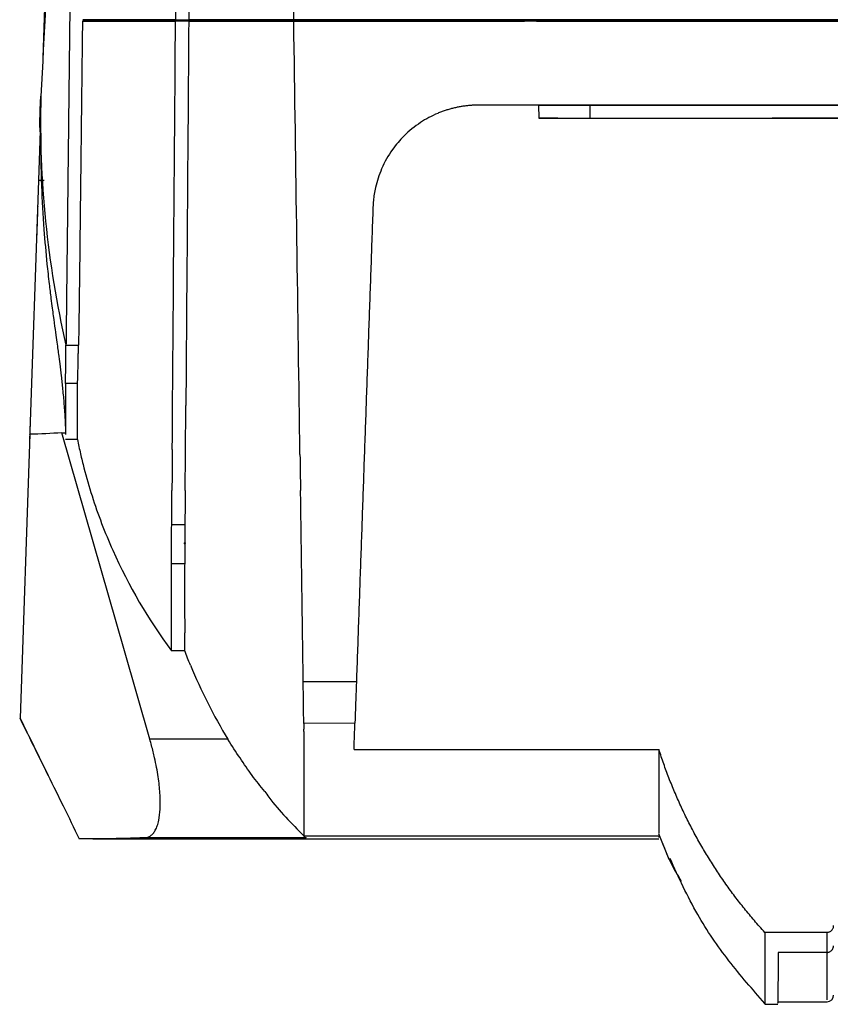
# Model space of a CAD drawing. Header units: millimetres. Extents: x 156812 to 157936, y 112087 to 113571.
# Tile 153 of 204: x 157375 to 157436, y 113111 to 113185. Entities that reach past the tile are written whole.
import ezdxf

# ---------------------------------------------------------------- set-up
doc = ezdxf.new("R2010")
doc.units = ezdxf.units.MM

msp = doc.modelspace()

# ---------------------------------------------------------------- linework, layer by layer
at = {"color": 7, "linetype": 'Continuous', "lineweight": 25}
for p, q in [((157377.657, 113203.565), (157376.913, 113182.263)), ((157379.905, 113185.025), (157379.977, 113185.025)), ((157386.936, 113185.125), (157387.936, 113185.125)), ((157387.939, 113185.025), (157386.94, 113185.025)), ((157387.973, 113185.025), (157386.96, 113185.025)), ((157387.973, 113185.025), (157387.936, 113185.125)), ((157414.465, 113178.673), (157409.856, 113178.673)), ((157409.856, 113178.673), (157409.856, 113178.673)), ((157414.378, 113178.673), (157414.387, 113177.673)), ((157418.263, 113178.673), (157418.264, 113177.673)), ((157432.643, 113177.673), (157432.035, 113177.673)), ((157432.643, 113177.673), (157432.643, 113177.673)), ((157491.618, 113177.673), (157432.643, 113177.673)), ((157376.719, 113176.715), (157376.589, 113172.993)), ((157376.748, 113176.564), (157376.733, 113176.604)), ((157376.589, 113172.993), (157377, 113173.007)), ((157376.589, 113172.968), (157375.903, 113153.287)), ((157376.59, 113172.993), (157376.589, 113172.968)), ((157401.861, 113170.952), (157401.861, 113170.952)), ((157378.66, 113160.54), (157379.607, 113160.54)), ((157376.145, 113160.229), (157376.163, 113160.235)), ((157379.532, 113157.632), (157378.631, 113157.632)), ((157375.938, 113153.797), (157375.19, 113132.351)), ((157383.073, 113137.443), (157378.343, 113153.901)), ((157378.343, 113153.901), (157378.639, 113153.901)), ((157375.915, 113153.634), (157375.902, 113153.265)), ((157375.92, 113153.287), (157375.902, 113153.287)), ((157379.523, 113153.4), (157378.631, 113153.4)), ((157387.65, 113146.967), (157386.649, 113146.967)), ((157387.594, 113145.543), (157387.643, 113145.543)), ((157387.674, 113145.543), (157387.594, 113145.543)), ((157387.643, 113145.543), (157387.676, 113145.543)), ((157387.674, 113145.543), (157387.674, 113145.551)), ((157387.676, 113145.543), (157387.674, 113145.543)), ((157387.631, 113144.007), (157386.63, 113144.007)), ((157384.998, 113130.749), (157383.073, 113137.443)), ((157387.631, 113137.443), (157386.631, 113137.443)), ((157400.5, 113131.977), (157396.63, 113131.933)), ((157390.903, 113130.749), (157384.998, 113130.749)), ((157400.43, 113129.968), (157423.479, 113129.968)), ((157380.691, 113123.228), (157423.478, 113123.228)), ((157396.815, 113123.307), (157384.607, 113123.307)), ((157396.616, 113123.443), (157423.484, 113123.443)), ((157423.444, 113123.641), (157424.216, 113121.694)), ((157423.479, 113123.443), (157423.478, 113123.331)), ((157436.179, 113116.162), (157431.479, 113116.162)), ((157436.179, 113114.647), (157436.179, 113116.162)), ((157436.179, 113114.647), (157432.494, 113114.647)), ((157431.475, 113110.724), (157432.461, 113110.724)), ((157432.453, 113110.922), (157436.179, 113110.922))]:
    msp.add_line(p, q, dxfattribs=at)
at = {"color": 7, "linetype": 'Continuous', "lineweight": 25, "flags": 128}
for points in [[(157386.96, 113185.025), (157386.947, 113185.081), (157386.936, 113185.125)], [(157395.909, 113185.025), (157395.895, 113185.081), (157395.883, 113185.125)], [(157387.674, 113145.551), (157387.675, 113145.547), (157387.676, 113145.543)]]:
    msp.add_lwpolyline(points, dxfattribs=at)
at = {"color": 7, "linetype": 'Continuous', "lineweight": 25}
msp.add_arc((157436.179, 113111.422), 0.5, 270, 0, dxfattribs=at)
for points, knots in [([(157379.871, 113266.983), (157379.864, 113266.352), (157379.85, 113265.091), (157379.828, 113263.207), (157379.807, 113261.33), (157379.786, 113259.463), (157379.765, 113257.603), (157379.744, 113255.752), (157379.723, 113253.91), (157379.702, 113252.076), (157379.681, 113250.251), (157379.66, 113248.434), (157379.64, 113246.626), (157379.619, 113244.826), (157379.599, 113243.035), (157379.579, 113241.253), (157379.559, 113239.479), (157379.539, 113237.714), (157379.519, 113235.958), (157379.499, 113234.21), (157379.479, 113232.471), (157379.459, 113230.741), (157379.44, 113229.019), (157379.42, 113227.306), (157379.401, 113225.602), (157379.382, 113223.906), (157379.362, 113222.219), (157379.343, 113220.541), (157379.324, 113218.872), (157379.305, 113217.211), (157379.287, 113215.559), (157379.268, 113213.916), (157379.249, 113212.281), (157379.231, 113210.656), (157379.212, 113209.039), (157379.194, 113207.43), (157379.176, 113205.831), (157379.158, 113204.24), (157379.14, 113202.658), (157379.122, 113201.084), (157379.104, 113199.52), (157379.086, 113197.964), (157379.069, 113196.416), (157379.051, 113194.878), (157379.034, 113193.348), (157379.016, 113191.827), (157378.999, 113190.314), (157378.982, 113188.811), (157378.965, 113187.315), (157378.948, 113185.829), (157378.931, 113184.351), (157378.915, 113182.882), (157378.898, 113181.421), (157378.881, 113179.969), (157378.865, 113178.526), (157378.849, 113177.091), (157378.832, 113175.665), (157378.816, 113174.248), (157378.8, 113172.839), (157378.784, 113171.438), (157378.768, 113170.046), (157378.753, 113168.663), (157378.737, 113167.288), (157378.721, 113165.922), (157378.706, 113164.564), (157378.691, 113163.215), (157378.675, 113161.873), (157378.665, 113160.984), (157378.66, 113160.54)], [0, 0, 0, 0, 0.0169076, 0.0337612, 0.0505607, 0.0673062, 0.0839977, 0.1006351, 0.1172185, 0.1337479, 0.1502233, 0.1666446, 0.1830118, 0.1993251, 0.2155843, 0.2317894, 0.2479406, 0.2640377, 0.2800808, 0.2960698, 0.3120048, 0.3278858, 0.3437127, 0.3594856, 0.3752045, 0.3908693, 0.4064801, 0.4220369, 0.4375396, 0.4529883, 0.468383, 0.4837236, 0.4990102, 0.5142427, 0.5294213, 0.5445458, 0.5596162, 0.5746327, 0.5895951, 0.6045034, 0.6193578, 0.6341581, 0.6489043, 0.6635966, 0.6782347, 0.6928189, 0.707349, 0.7218251, 0.7362472, 0.7506152, 0.7649292, 0.7791892, 0.7933951, 0.807547, 0.8216449, 0.8356887, 0.8496785, 0.8636142, 0.877496, 0.8913237, 0.9050973, 0.9188169, 0.9324825, 0.9460941, 0.9596516, 0.9731551, 0.9866046, 1, 1, 1, 1]), ([(157378.258, 113207.925), (157378.256, 113207.896), (157377.997, 113202.955), (157377.495, 113193.372), (157377.005, 113184.026), (157376.761, 113179.354)], [0, 0, 0, 0, 0.003036, 0.501536, 1, 1, 1, 1]), ([(157379.905, 113185.025), (157379.898, 113184.47), (157379.885, 113183.369), (157379.866, 113181.738), (157379.848, 113180.142), (157379.829, 113178.581), (157379.812, 113177.055), (157379.794, 113175.563), (157379.777, 113174.106), (157379.757, 113172.403), (157379.728, 113169.892), (157379.698, 113167.331), (157379.671, 113165.037), (157379.652, 113163.555), (157379.631, 113162.073), (157379.615, 113161.07), (157379.607, 113160.54)], [0, 0, 0, 0, 0.066886, 0.132509, 0.196867, 0.259962, 0.321794, 0.382362, 0.441667, 0.499709, 0.590716, 0.749743, 0.815499, 0.874839, 0.933779, 1, 1, 1, 1]), ([(157379.905, 113185.025), (157379.94, 113185.025), (157380.004, 113185.025), (157380.142, 113185.025), (157380.332, 113185.025), (157380.597, 113185.025), (157380.994, 113185.025), (157381.571, 113185.025), (157382.257, 113185.025), (157382.869, 113185.025), (157383.359, 113185.025), (157383.879, 113185.025), (157384.43, 113185.025), (157385.011, 113185.025), (157385.622, 113185.025), (157386.262, 113185.025), (157386.714, 113185.025), (157386.94, 113185.025)], [0, 0, 0, 0, 0.0347125, 0.0625893, 0.1251082, 0.1876343, 0.2501173, 0.3753324, 0.5002316, 0.5629015, 0.625417, 0.6878266, 0.7501792, 0.8125239, 0.8749096, 0.9373854, 1, 1, 1, 1]), ([(157386.936, 113185.125), (157385.129, 113185.125), (157383.634, 113185.125), (157381.87, 113185.125), (157381.366, 113185.125), (157380.525, 113185.125), (157380.19, 113185.125), (157379.94, 113185.125)], [0, 0, 0, 0, 0.5, 0.5, 0.75, 0.75, 1, 1, 1, 1]), ([(157386.96, 113185.025), (157386.832, 113185.025), (157386.576, 113185.025), (157386.204, 113185.025), (157385.841, 113185.025), (157385.487, 113185.025), (157385.143, 113185.025), (157384.809, 113185.025), (157384.485, 113185.025), (157384.17, 113185.025), (157383.864, 113185.025), (157383.569, 113185.025), (157383.283, 113185.025), (157383.006, 113185.025), (157382.74, 113185.025), (157382.42, 113185.025), (157382.058, 113185.025), (157381.667, 113185.025), (157381.307, 113185.025), (157380.979, 113185.025), (157380.68, 113185.025), (157380.414, 113185.025), (157380.175, 113185.025), (157380.043, 113185.025), (157379.977, 113185.025)], [0, 0, 0, 0, 0.035792, 0.071536, 0.107242, 0.142918, 0.178573, 0.214216, 0.249856, 0.285502, 0.321163, 0.356848, 0.392566, 0.428325, 0.464135, 0.500004, 0.562127, 0.624266, 0.686466, 0.748774, 0.811236, 0.873898, 0.936804, 1, 1, 1, 1]), ([(157395.883, 113185.125), (157394.88, 113185.125), (157393.962, 113185.125), (157392.305, 113185.125), (157391.563, 113185.125), (157390.245, 113185.125), (157389.672, 113185.125), (157388.687, 113185.125), (157388.274, 113185.125), (157387.936, 113185.125)], [0, 0, 0, 0, 0.25, 0.25, 0.5, 0.5, 0.75, 0.75, 1, 1, 1, 1]), ([(157387.939, 113185.025), (157387.99, 113185.025), (157388.091, 113185.025), (157388.254, 113185.025), (157388.426, 113185.025), (157388.606, 113185.025), (157388.796, 113185.025), (157388.994, 113185.025), (157389.201, 113185.025), (157389.418, 113185.025), (157389.643, 113185.025), (157389.877, 113185.025), (157390.12, 113185.025), (157390.372, 113185.025), (157390.633, 113185.025), (157390.977, 113185.025), (157391.417, 113185.025), (157391.966, 113185.025), (157392.544, 113185.025), (157393.151, 113185.025), (157393.788, 113185.025), (157394.454, 113185.025), (157395.147, 113185.025), (157395.634, 113185.025), (157395.878, 113185.025)], [0, 0, 0, 0, 0.036869, 0.073542, 0.110024, 0.14632, 0.182438, 0.218383, 0.254161, 0.28978, 0.325245, 0.360563, 0.395741, 0.430785, 0.465702, 0.500499, 0.564266, 0.627562, 0.69043, 0.752918, 0.815071, 0.876937, 0.938564, 1, 1, 1, 1]), ([(157395.909, 113185.025), (157395.779, 113185.025), (157395.518, 113185.025), (157395.137, 113185.025), (157394.763, 113185.025), (157394.398, 113185.025), (157394.042, 113185.025), (157393.693, 113185.025), (157393.353, 113185.025), (157393.021, 113185.025), (157392.698, 113185.025), (157392.383, 113185.025), (157392.076, 113185.025), (157391.777, 113185.025), (157391.487, 113185.025), (157391.205, 113185.025), (157390.837, 113185.025), (157390.398, 113185.025), (157389.905, 113185.025), (157389.447, 113185.025), (157389.024, 113185.025), (157388.637, 113185.025), (157388.282, 113185.025), (157388.076, 113185.025), (157387.973, 113185.025)], [0, 0, 0, 0, 0.032775, 0.065599, 0.098478, 0.13142, 0.164433, 0.197524, 0.230699, 0.263967, 0.297334, 0.330808, 0.364394, 0.398101, 0.431936, 0.465904, 0.500012, 0.569433, 0.639436, 0.710073, 0.781399, 0.853463, 0.926314, 1, 1, 1, 1]), ([(157395.878, 113185.025), (157396.765, 113185.025), (157398.52, 113185.025), (157401.124, 113185.025), (157403.672, 113185.025), (157406.161, 113185.025), (157408.593, 113185.025), (157410.968, 113185.025), (157412.532, 113185.025), (157413.305, 113185.025)], [0, 0, 0, 0, 0.153067, 0.302727, 0.448982, 0.591834, 0.731286, 0.86734, 1, 1, 1, 1]), ([(157462.131, 113185.125), (157456.574, 113185.125), (157451.02, 113185.125), (157439.925, 113185.125), (157434.39, 113185.125), (157423.34, 113185.125), (157417.831, 113185.125), (157406.838, 113185.125), (157401.355, 113185.125), (157395.883, 113185.125)], [0, 0, 0, 0, 0.25, 0.25, 0.5, 0.5, 0.75, 0.75, 1, 1, 1, 1]), ([(157462.131, 113185.025), (157461.586, 113185.025), (157460.495, 113185.025), (157458.854, 113185.025), (157457.207, 113185.025), (157455.552, 113185.025), (157453.89, 113185.025), (157452.221, 113185.025), (157450.546, 113185.025), (157448.863, 113185.025), (157447.173, 113185.025), (157443.319, 113185.025), (157437.213, 113185.025), (157428.976, 113185.025), (157420.656, 113185.025), (157413.804, 113185.025), (157408.257, 113185.025), (157404.174, 113185.025), (157400.042, 113185.025), (157397.307, 113185.025), (157395.909, 113185.025)], [0, 0, 0, 0, 0.024509, 0.049125, 0.073849, 0.098681, 0.123623, 0.148675, 0.173838, 0.199113, 0.224501, 0.250003, 0.372863, 0.499999, 0.622468, 0.749998, 0.811421, 0.874998, 0.936147, 1, 1, 1, 1]), ([(157414.213, 113185.025), (157414.911, 113185.025), (157416.299, 113185.025), (157418.375, 113185.025), (157420.432, 113185.025), (157422.471, 113185.025), (157424.492, 113185.025), (157426.495, 113185.025), (157428.481, 113185.025), (157430.448, 113185.025), (157432.397, 113185.025), (157434.329, 113185.025), (157436.242, 113185.025), (157438.538, 113185.025), (157441.215, 113185.025), (157444.272, 113185.025), (157447.306, 113185.025), (157450.316, 113185.025), (157453.303, 113185.025), (157456.266, 113185.025), (157459.206, 113185.025), (157461.158, 113185.025), (157462.131, 113185.025)], [0, 0, 0, 0, 0.043946, 0.087486, 0.130621, 0.173352, 0.215681, 0.257608, 0.299135, 0.340263, 0.380992, 0.421324, 0.46126, 0.500802, 0.565018, 0.628702, 0.691861, 0.754501, 0.816628, 0.87825, 0.939371, 1, 1, 1, 1]), ([(157376.734, 113176.604), (157376.731, 113176.613), (157376.725, 113176.631), (157376.718, 113176.67), (157376.711, 113176.718), (157376.706, 113176.777), (157376.701, 113176.845), (157376.697, 113176.923), (157376.694, 113177.011), (157376.692, 113177.108), (157376.691, 113177.216), (157376.691, 113177.333), (157376.692, 113177.495), (157376.695, 113177.71), (157376.702, 113177.989), (157376.712, 113178.293), (157376.724, 113178.622), (157376.74, 113178.974), (157376.753, 113179.227), (157376.76, 113179.354)], [0, 0, 0, 0, 0.045959, 0.091582, 0.136946, 0.182129, 0.227211, 0.272272, 0.317392, 0.36265, 0.408125, 0.453897, 0.50004, 0.584251, 0.667459, 0.750146, 0.832805, 0.915929, 1, 1, 1, 1]), ([(157409.856, 113178.673), (157409.763, 113178.672), (157409.576, 113178.67), (157409.296, 113178.655), (157409.014, 113178.63), (157408.73, 113178.595), (157408.447, 113178.55), (157408.163, 113178.494), (157407.879, 113178.427), (157407.596, 113178.349), (157407.314, 113178.26), (157407.033, 113178.161), (157406.388, 113177.903), (157405.384, 113177.366), (157404.235, 113176.429), (157403.237, 113175.251), (157402.616, 113174.151), (157402.242, 113173.165), (157402.064, 113172.523), (157401.954, 113171.95), (157401.887, 113171.453), (157401.87, 113171.119), (157401.861, 113170.952)], [0, 0, 0, 0, 0.0214316, 0.0430791, 0.0649477, 0.0870422, 0.1093673, 0.1319277, 0.1547277, 0.1777717, 0.2010638, 0.2246081, 0.2484086, 0.3663922, 0.4972944, 0.6091857, 0.7488539, 0.811573, 0.8743334, 0.9163091, 0.9581977, 1, 1, 1, 1]), ([(157462.131, 113178.673), (157461.593, 113178.673), (157460.517, 113178.673), (157458.897, 113178.673), (157457.269, 113178.673), (157455.633, 113178.673), (157453.989, 113178.673), (157452.336, 113178.673), (157450.676, 113178.673), (157447.416, 113178.673), (157442.502, 113178.673), (157436.014, 113178.673), (157429.461, 113178.673), (157423.708, 113178.673), (157418.636, 113178.673), (157414.286, 113178.673), (157411.347, 113178.673), (157409.856, 113178.673)], [0, 0, 0, 0, 0.03069, 0.061539, 0.092549, 0.123719, 0.155052, 0.186548, 0.218208, 0.250034, 0.373016, 0.499467, 0.621832, 0.749215, 0.830325, 0.913918, 1, 1, 1, 1]), ([(157414.378, 113178.673), (157414.379, 113178.673), (157414.38, 113178.673), (157414.394, 113178.673), (157414.417, 113178.673), (157414.448, 113178.673), (157414.488, 113178.673), (157414.537, 113178.673), (157414.596, 113178.673), (157414.729, 113178.673), (157414.991, 113178.673), (157415.468, 113178.673), (157416.052, 113178.673), (157416.616, 113178.673), (157417.1, 113178.673), (157417.476, 113178.673), (157417.864, 113178.673), (157418.129, 113178.673), (157418.263, 113178.673)], [0, 0, 0, 0, 0.0314749, 0.0627647, 0.0939325, 0.1250417, 0.1561566, 0.187341, 0.2186586, 0.2501721, 0.3750156, 0.5000297, 0.6248731, 0.7498872, 0.8126394, 0.8749011, 0.9371843, 1, 1, 1, 1]), ([(157415.847, 113178.673), (157415.794, 113178.673), (157415.251, 113178.673), (157414.603, 113178.673), (157414.453, 113178.673), (157414.378, 113178.673)], [0, 0, 0, 0, 0.051508, 0.525754, 1, 1, 1, 1]), ([(157418.263, 113178.673), (157418.959, 113178.673), (157420.345, 113178.673), (157422.415, 113178.673), (157424.465, 113178.673), (157426.494, 113178.673), (157428.502, 113178.673), (157430.49, 113178.673), (157432.457, 113178.673), (157434.404, 113178.673), (157436.331, 113178.673), (157438.237, 113178.673), (157440.584, 113178.673), (157443.367, 113178.673), (157446.583, 113178.673), (157449.762, 113178.673), (157452.905, 113178.673), (157456.012, 113178.673), (157459.083, 113178.673), (157461.119, 113178.673), (157462.131, 113178.673)], [0, 0, 0, 0, 0.047899, 0.095299, 0.142202, 0.188609, 0.23452, 0.279938, 0.324862, 0.369295, 0.413238, 0.456691, 0.499657, 0.573708, 0.646887, 0.719203, 0.790663, 0.861277, 0.931053, 1, 1, 1, 1]), ([(157415.839, 113177.673), (157415.79, 113177.673), (157415.253, 113177.673), (157414.611, 113177.673), (157414.461, 113177.673), (157414.387, 113177.673)], [0, 0, 0, 0, 0.04696, 0.52348, 1, 1, 1, 1]), ([(157414.387, 113177.673), (157414.387, 113177.673), (157414.484, 113177.673), (157414.861, 113177.673), (157415.14, 113177.673), (157415.845, 113177.673), (157416.271, 113177.673), (157417.215, 113177.673), (157417.733, 113177.673), (157418.264, 113177.673)], [0, 0, 0, 0, 0.25, 0.25, 0.5, 0.5, 0.75, 0.75, 1, 1, 1, 1]), ([(157415.839, 113177.673), (157415.84, 113177.673), (157415.842, 113177.673), (157415.858, 113177.673), (157415.885, 113177.673), (157415.923, 113177.673), (157415.971, 113177.673), (157416.049, 113177.673), (157416.172, 113177.673), (157416.356, 113177.673), (157416.509, 113177.673), (157416.585, 113177.673)], [0, 0, 0, 0, 0.083784, 0.166993, 0.249928, 0.332891, 0.416185, 0.500109, 0.666928, 0.83275, 1, 1, 1, 1]), ([(157418.456, 113177.673), (157419.124, 113177.673), (157420.452, 113177.673), (157422.434, 113177.673), (157424.395, 113177.673), (157426.335, 113177.673), (157428.254, 113177.673), (157430.152, 113177.673), (157431.41, 113177.673), (157432.035, 113177.673)], [0, 0, 0, 0, 0.147787, 0.293926, 0.43842, 0.58127, 0.722482, 0.862057, 1, 1, 1, 1]), ([(157432.643, 113177.673), (157433.272, 113177.673), (157434.526, 113177.673), (157436.401, 113177.673), (157438.262, 113177.673), (157440.11, 113177.673), (157441.944, 113177.673), (157443.764, 113177.673), (157445.57, 113177.673), (157447.775, 113177.673), (157450.372, 113177.673), (157453.356, 113177.673), (157456.308, 113177.673), (157459.23, 113177.673), (157461.167, 113177.673), (157462.131, 113177.673)], [0, 0, 0, 0, 0.064229, 0.12796, 0.191194, 0.253935, 0.316184, 0.377943, 0.439213, 0.499997, 0.602185, 0.703268, 0.803257, 0.902164, 1, 1, 1, 1]), ([(157376.748, 113176.563), (157376.755, 113175.231), (157376.769, 113172.793), (157376.965, 113169.486), (157377.182, 113167.008), (157377.372, 113165.271), (157377.512, 113164.12), (157377.615, 113163.336), (157377.779, 113162.128), (157377.933, 113161.039), (157378.04, 113160.262), (157378.109, 113159.749), (157378.201, 113159.031), (157378.307, 113158.149), (157378.417, 113157.127), (157378.519, 113156.009), (157378.599, 113154.855), (157378.617, 113154.15), (157378.627, 113153.792)], [0, 0, 0, 0, 0.060579, 0.110812, 0.150877, 0.174473, 0.192877, 0.206902, 0.21999, 0.275545, 0.306674, 0.342201, 0.405585, 0.488193, 0.590204, 0.711829, 0.853312, 1, 1, 1, 1]), ([(157376.521, 113171.002), (157376.521, 113171.001), (157376.521, 113170.999), (157376.52, 113170.983), (157376.519, 113170.959), (157376.518, 113170.924), (157376.517, 113170.879), (157376.513, 113170.787), (157376.507, 113170.612), (157376.498, 113170.333), (157376.487, 113170.044), (157376.478, 113169.766), (157376.467, 113169.472), (157376.457, 113169.162), (157376.449, 113168.951), (157376.446, 113168.844)], [0, 0, 0, 0, 0.043379, 0.086341, 0.129102, 0.171882, 0.214898, 0.258366, 0.391885, 0.525772, 0.62295, 0.716564, 0.808985, 0.902675, 1, 1, 1, 1]), ([(157401.861, 113170.952), (157401.835, 113170.202), (157401.782, 113168.701), (157401.704, 113166.452), (157401.625, 113164.205), (157401.547, 113161.958), (157401.468, 113159.713), (157401.39, 113157.469), (157401.312, 113155.226), (157401.233, 113152.984), (157401.155, 113150.743), (157401.077, 113148.504), (157400.999, 113146.266), (157400.921, 113144.029), (157400.843, 113141.793), (157400.765, 113139.558), (157400.687, 113137.324), (157400.635, 113135.837), (157400.609, 113135.093)], [0, 0, 0, 0, 0.061853, 0.123788, 0.185805, 0.247906, 0.310092, 0.372363, 0.434721, 0.497167, 0.559701, 0.622325, 0.685039, 0.747844, 0.810742, 0.873734, 0.936819, 1, 1, 1, 1]), ([(157378.63, 113157.632), (157378.63, 113157.729), (157378.633, 113158.043), (157378.643, 113159.048), (157378.651, 113159.737), (157378.66, 113160.54)], [0, 0, 0, 0, 0.5, 0.5, 1, 1, 1, 1]), ([(157379.532, 113157.632), (157379.532, 113157.641), (157379.533, 113157.659), (157379.536, 113157.701), (157379.539, 113157.758), (157379.542, 113157.835), (157379.548, 113157.969), (157379.556, 113158.191), (157379.566, 113158.534), (157379.576, 113158.946), (157379.582, 113159.33), (157379.588, 113159.673), (157379.594, 113159.944), (157379.6, 113160.243), (157379.605, 113160.441), (157379.607, 113160.54)], [0, 0, 0, 0, 0.041487, 0.087217, 0.137189, 0.191405, 0.249864, 0.37511, 0.500357, 0.625381, 0.750403, 0.802909, 0.87539, 0.937694, 1, 1, 1, 1]), ([(157378.631, 113157.632), (157378.631, 113156.908), (157378.631, 113155.459), (157378.631, 113154.239), (157378.631, 113153.902), (157378.631, 113153.792)], [0, 0, 0, 0, 0.401949, 0.803897, 1, 1, 1, 1]), ([(157379.523, 113153.4), (157379.524, 113153.419), (157379.524, 113153.456), (157379.525, 113153.526), (157379.525, 113153.606), (157379.526, 113153.7), (157379.526, 113153.807), (157379.527, 113153.929), (157379.527, 113154.067), (157379.528, 113154.22), (157379.528, 113154.391), (157379.529, 113154.581), (157379.529, 113154.831), (157379.529, 113155.156), (157379.53, 113155.569), (157379.53, 113156.023), (157379.531, 113156.517), (157379.531, 113157.049), (157379.532, 113157.438), (157379.532, 113157.632)], [0, 0, 0, 0, 0.039905, 0.080919, 0.123042, 0.166274, 0.210615, 0.256065, 0.302625, 0.350293, 0.399071, 0.448957, 0.499953, 0.583294, 0.666635, 0.749976, 0.833318, 0.916659, 1, 1, 1, 1]), ([(157375.96, 113154.924), (157375.958, 113154.876), (157375.955, 113154.779), (157375.95, 113154.637), (157375.945, 113154.496), (157375.94, 113154.359), (157375.934, 113154.195), (157375.928, 113154.01), (157375.921, 113153.81), (157375.917, 113153.693), (157375.915, 113153.634)], [0, 0, 0, 0, 0.1005024, 0.2002431, 0.2997408, 0.3995181, 0.500093, 0.6668689, 0.8326945, 1, 1, 1, 1]), ([(157379.523, 113153.4), (157379.6, 113153.042), (157379.676, 113152.683), (157379.84, 113151.968), (157380.101, 113150.899), (157380.814, 113148.432), (157382.646, 113143.625), (157384.878, 113139.799), (157386.631, 113137.443)], [0, 0, 0, 0, 0.0625, 0.0625, 0.125, 0.25, 0.5, 1, 1, 1, 1]), ([(157386.628, 113144.005), (157386.628, 113144.018), (157386.629, 113144.045), (157386.629, 113144.097), (157386.629, 113144.159), (157386.63, 113144.231), (157386.63, 113144.313), (157386.631, 113144.403), (157386.632, 113144.503), (157386.633, 113144.612), (157386.635, 113144.73), (157386.636, 113144.856), (157386.638, 113145.027), (157386.641, 113145.254), (157386.643, 113145.548), (157386.645, 113145.867), (157386.646, 113146.211), (157386.647, 113146.576), (157386.648, 113146.836), (157386.648, 113146.967)], [0, 0, 0, 0, 0.0454713, 0.0909177, 0.1363514, 0.1817812, 0.2272128, 0.2726492, 0.318091, 0.3635369, 0.4089842, 0.4544289, 0.4998661, 0.5830609, 0.6662789, 0.7495373, 0.8328686, 0.9163278, 1, 1, 1, 1]), ([(157387.65, 113146.967), (157387.648, 113146.721), (157387.648, 113146.483), (157387.646, 113146.035), (157387.645, 113145.824), (157387.644, 113145.627)], [0, 0, 0, 0, 0.5, 0.5, 1, 1, 1, 1]), ([(157387.643, 113145.543), (157387.641, 113145.136), (157387.639, 113144.795), (157387.635, 113144.273), (157387.632, 113144.094), (157387.631, 113144.007)], [0, 0, 0, 0, 0.5, 0.5, 1, 1, 1, 1]), ([(157386.631, 113137.443), (157386.63, 113137.565), (157386.63, 113138.176), (157386.629, 113140.366), (157386.629, 113141.944), (157386.628, 113144.005)], [0, 0, 0, 0, 0.5, 0.5, 1, 1, 1, 1]), ([(157387.631, 113144.007), (157387.63, 113143.933), (157387.63, 113143.859), (157387.63, 113143.712), (157387.63, 113143.494), (157387.63, 113142.999), (157387.63, 113142.062), (157387.63, 113141.35), (157387.63, 113140.046), (157387.631, 113139.338), (157387.631, 113138.793)], [0, 0, 0, 0, 0.03125, 0.03125, 0.0625, 0.125, 0.25, 0.5, 0.5, 1, 1, 1, 1]), ([(157388.065, 113136.343), (157387.99, 113136.526), (157387.841, 113136.891), (157387.701, 113137.259), (157387.631, 113137.443)], [0, 0, 0, 0, 0.500497, 1, 1, 1, 1]), ([(157396.63, 113131.933), (157396.63, 113132.089), (157396.621, 113132.459), (157396.609, 113133.28), (157396.606, 113133.597), (157396.601, 113134.301), (157396.598, 113134.688), (157396.592, 113135.101)], [0, 0, 0, 0, 0.5, 0.5, 0.75, 0.75, 1, 1, 1, 1]), ([(157400.609, 113135.093), (157400.606, 113135.026), (157400.602, 113134.891), (157400.595, 113134.693), (157400.588, 113134.501), (157400.581, 113134.313), (157400.57, 113133.981), (157400.554, 113133.531), (157400.536, 113133.018), (157400.521, 113132.589), (157400.512, 113132.315), (157400.506, 113132.147), (157400.502, 113132.047), (157400.501, 113132), (157400.5, 113131.977)], [0, 0, 0, 0, 0.041953, 0.083846, 0.125743, 0.167705, 0.209793, 0.35473, 0.499848, 0.64653, 0.793426, 0.862289, 0.931055, 1, 1, 1, 1]), ([(157375.161, 113132.361), (157375.941, 113130.786), (157377.088, 113128.468), (157378.106, 113126.398), (157378.433, 113125.735)], [0, 0, 0, 0, 0.67959, 1, 1, 1, 1]), ([(157375.19, 113132.351), (157375.535, 113131.646), (157376.243, 113130.197), (157377.334, 113127.973), (157378.481, 113125.638), (157379.265, 113124.047), (157379.667, 113123.233)], [0, 0, 0, 0, 0.231359, 0.475145, 0.731358, 1, 1, 1, 1]), ([(157396.63, 113131.343), (157396.63, 113130.119), (157396.63, 113127.672), (157396.63, 113125.27), (157396.63, 113123.721), (157396.63, 113123.539), (157396.631, 113123.448)], [0, 0, 0, 0, 0.250659, 0.501318, 0.751977, 1, 1, 1, 1]), ([(157400.43, 113129.968), (157400.434, 113130.094), (157400.443, 113130.346), (157400.457, 113130.737), (157400.471, 113131.139), (157400.485, 113131.551), (157400.495, 113131.835), (157400.5, 113131.977)], [0, 0, 0, 0, 0.1999489, 0.3999233, 0.5999233, 0.7999488, 1, 1, 1, 1]), ([(157384.607, 113123.307), (157384.634, 113123.309), (157384.688, 113123.313), (157384.767, 113123.328), (157384.844, 113123.349), (157384.917, 113123.379), (157384.989, 113123.415), (157385.104, 113123.489), (157385.252, 113123.625), (157385.422, 113123.874), (157385.566, 113124.202), (157385.705, 113124.71), (157385.803, 113125.496), (157385.791, 113126.431), (157385.715, 113127.278), (157385.63, 113127.925), (157385.512, 113128.619), (157385.38, 113129.258), (157385.249, 113129.814), (157385.13, 113130.28), (157385.042, 113130.592), (157384.998, 113130.749)], [0, 0, 0, 0, 0.021106, 0.042153, 0.063161, 0.084151, 0.105142, 0.126153, 0.188783, 0.250877, 0.319166, 0.387164, 0.500683, 0.632674, 0.691669, 0.750841, 0.814791, 0.879433, 0.919429, 0.959568, 1, 1, 1, 1]), ([(157393.679, 113126.815), (157393.361, 113127.206), (157392.433, 113128.345), (157391.51, 113129.796), (157390.903, 113130.749)], [0, 0, 0, 0, 0.3432317, 1, 1, 1, 1]), ([(157431.479, 113116.162), (157431.345, 113116.309), (157431.079, 113116.602), (157430.689, 113117.049), (157430.309, 113117.498), (157429.937, 113117.952), (157429.574, 113118.409), (157429.221, 113118.869), (157428.876, 113119.332), (157428.541, 113119.799), (157428.214, 113120.268), (157427.896, 113120.74), (157427.587, 113121.215), (157427.286, 113121.692), (157426.994, 113122.172), (157426.609, 113122.827), (157426.143, 113123.663), (157425.613, 113124.688), (157425.117, 113125.725), (157424.655, 113126.772), (157424.228, 113127.828), (157423.832, 113128.893), (157423.596, 113129.61), (157423.479, 113129.968)], [0, 0, 0, 0, 0.036763, 0.073353, 0.109773, 0.146027, 0.182118, 0.218049, 0.253824, 0.289446, 0.324916, 0.360239, 0.395416, 0.430451, 0.465345, 0.500101, 0.572232, 0.644108, 0.715739, 0.787137, 0.858309, 0.929262, 1, 1, 1, 1]), ([(157423.479, 113129.968), (157423.479, 113128.955), (157423.479, 113126.93), (157423.479, 113124.968), (157423.479, 113123.835), (157423.479, 113123.694), (157423.479, 113123.648)], [0, 0, 0, 0, 0.286557, 0.573113, 0.85967, 1, 1, 1, 1]), ([(157393.677, 113126.813), (157393.783, 113126.666), (157394.656, 113125.449), (157395.713, 113124.389), (157396.641, 113123.458)], [0, 0, 0, 0, 0.120972, 1, 1, 1, 1]), ([(157381.734, 113123.233), (157381.381, 113123.23), (157380.694, 113123.225), (157380.003, 113123.23), (157379.666, 113123.233)], [0, 0, 0, 0, 0.512904, 1, 1, 1, 1]), ([(157423.744, 113122.904), (157423.944, 113122.388), (157424.324, 113121.405), (157424.889, 113120.48), (157425.158, 113120.04)], [0, 0, 0, 0, 0.5248765, 1, 1, 1, 1]), ([(157431.479, 113110.789), (157430.553, 113111.847), (157428.701, 113113.962), (157426.208, 113117.595), (157424.971, 113120.31), (157424.317, 113121.744)], [0, 0, 0, 0, 0.320427, 0.640867, 1, 1, 1, 1]), ([(157436.179, 113116.162), (157436.199, 113116.163), (157436.242, 113116.165), (157436.304, 113116.178), (157436.378, 113116.203), (157436.461, 113116.249), (157436.539, 113116.317), (157436.601, 113116.398), (157436.645, 113116.487), (157436.674, 113116.583), (157436.677, 113116.649), (157436.679, 113116.682)], [0, 0, 0, 0, 0.076804, 0.154796, 0.235408, 0.364715, 0.501387, 0.621132, 0.747809, 0.872482, 1, 1, 1, 1]), ([(157436.179, 113114.647), (157436.198, 113114.648), (157436.243, 113114.65), (157436.32, 113114.666), (157436.411, 113114.701), (157436.509, 113114.766), (157436.598, 113114.866), (157436.665, 113114.998), (157436.674, 113115.098), (157436.679, 113115.149)], [0, 0, 0, 0, 0.074834, 0.173058, 0.296488, 0.445466, 0.617408, 0.805677, 1, 1, 1, 1]), ([(157432.494, 113114.647), (157432.488, 113113.968), (157432.476, 113112.61), (157432.466, 113111.398), (157432.46, 113110.738), (157432.46, 113110.808), (157432.461, 113110.832)], [0, 0, 0, 0, 0.281927, 0.564028, 0.846199, 1, 1, 1, 1]), ([(157436.179, 113111.051), (157436.179, 113111.049), (157436.179, 113111.045), (157436.179, 113112.194), (157436.179, 113113.859), (157436.179, 113114.647)], [0, 0, 0, 0, 0.255615, 0.647653, 1, 1, 1, 1]), ([(157431.479, 113110.789), (157431.479, 113110.774), (157431.479, 113110.744), (157431.479, 113110.725), (157431.479, 113110.726), (157431.479, 113110.727)], [0, 0, 0, 0, 0.391701, 0.783402, 1, 1, 1, 1])]:
    msp.add_open_spline(points, degree=3, knots=knots, dxfattribs=at)
for points in [[(157387.466, 113254.754), (157387.29, 113230.938), (157387.113, 113207.643), (157386.936, 113185.125)], [(157395.883, 113185.125), (157395.614, 113203.905), (157395.34, 113223.071), (157395.061, 113242.525)], [(157387.959, 113188.077), (157387.951, 113187.092), (157387.944, 113186.108), (157387.936, 113185.125)], [(157379.94, 113185.125), (157379.952, 113185.092), (157379.965, 113185.059), (157379.977, 113185.025)], [(157386.691, 113152.643), (157386.773, 113163.234), (157386.855, 113174.037), (157386.94, 113185.025)], [(157387.939, 113185.025), (157387.865, 113175.188), (157387.791, 113165.498), (157387.718, 113155.977)], [(157396.347, 113152.273), (157396.192, 113163.044), (157396.036, 113173.968), (157395.877, 113185.025)], [(157414.213, 113185.025), (157413.91, 113185.025), (157413.607, 113185.025), (157413.305, 113185.025)], [(157376.761, 113179.354), (157376.601, 113173.039), (157377.241, 113166.705), (157378.66, 113160.54)], [(157418.264, 113177.673), (157425.525, 113177.673), (157440.105, 113177.673), (157454.785, 113177.673), (157462.131, 113177.673)], [(157387.669, 113149.543), (157387.686, 113151.679), (157387.702, 113153.823), (157387.718, 113155.977)], [(157375.937, 113153.788), (157375.938, 113153.791), (157375.938, 113153.794), (157375.938, 113153.797)], [(157378.343, 113153.901), (157377.544, 113153.857), (157376.742, 113153.822), (157375.938, 113153.797)], [(157375.902, 113153.287), (157375.902, 113153.278), (157375.902, 113153.271), (157375.902, 113153.265)], [(157375.919, 113153.268), (157375.92, 113153.273), (157375.92, 113153.28), (157375.92, 113153.287)], [(157386.691, 113152.643), (157386.683, 113151.608), (157386.676, 113150.575), (157386.668, 113149.544)], [(157396.347, 113152.273), (157396.36, 113151.362), (157396.373, 113150.452), (157396.385, 113149.543)], [(157386.648, 113146.967), (157386.654, 113147.824), (157386.661, 113148.683), (157386.667, 113149.543)], [(157387.669, 113149.543), (157387.663, 113148.683), (157387.656, 113147.824), (157387.65, 113146.967)], [(157396.592, 113135.101), (157396.524, 113139.882), (157396.455, 113144.697), (157396.386, 113149.543)], [(157387.594, 113145.543), (157387.611, 113145.571), (157387.627, 113145.599), (157387.644, 113145.627)], [(157387.644, 113145.627), (157387.654, 113145.602), (157387.664, 113145.576), (157387.674, 113145.551)], [(157387.631, 113137.443), (157387.631, 113137.546), (157387.631, 113137.996), (157387.631, 113138.793)], [(157388.065, 113136.343), (157388.858, 113134.417), (157389.809, 113132.541), (157390.903, 113130.749)], [(157400.609, 113135.093), (157399.27, 113135.096), (157397.931, 113135.098), (157396.592, 113135.101)], [(157396.63, 113131.933), (157396.63, 113131.792), (157396.63, 113131.652), (157396.63, 113131.514)], [(157396.63, 113131.343), (157396.63, 113131.4), (157396.63, 113131.457), (157396.63, 113131.514)], [(157384.607, 113123.307), (157383.656, 113123.268), (157382.698, 113123.244), (157381.734, 113123.233)], [(157396.631, 113123.443), (157396.688, 113123.386), (157396.75, 113123.341), (157396.815, 113123.307)], [(157431.479, 113116.162), (157431.479, 113112.936), (157431.479, 113111.142), (157431.479, 113110.789)]]:
    msp.add_open_spline(points, degree=3, dxfattribs=at)

doc.saveas('drawing.dxf')
